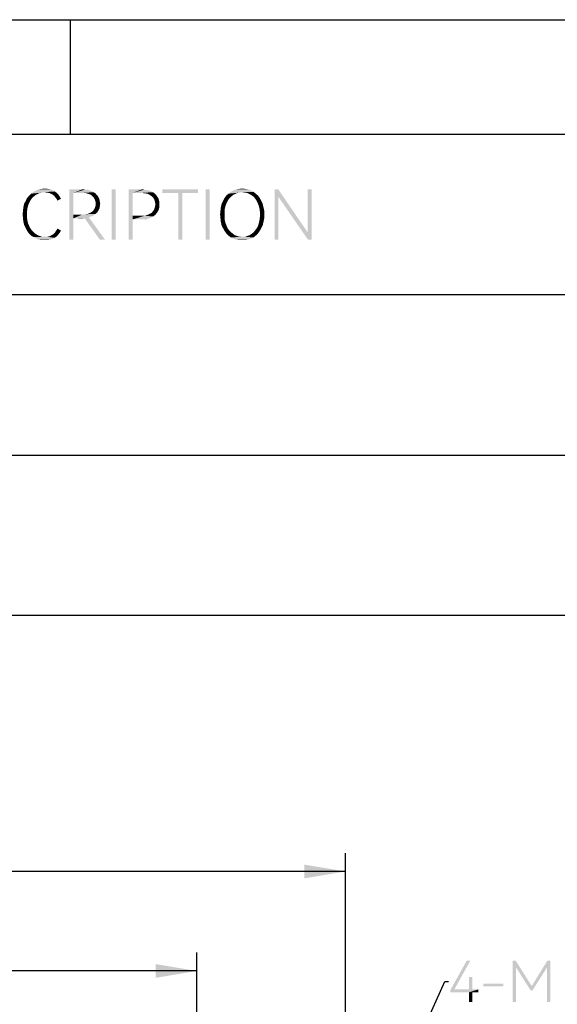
# Model space of a CAD drawing. Header units: millimetres. Extents: x 0 to 297, y 0 to 210.
# Tile 111 of 122: x 220 to 243, y 167 to 210. Entities that reach past the tile are written whole.
import ezdxf

# ---------------------------------------------------------------- set-up
doc = ezdxf.new("R2010")
doc.units = ezdxf.units.MM
doc.header["$LTSCALE"] = 16.335
doc.layers.get('0').update_dxf_attribs({"linetype": 'CONTINUOUS'})
doc.styles.get("Standard").update_dxf_attribs({"font": 'harmonyos_sans_sc_light.ttf'})
doc.dimstyles.new('DIMSTYLE_3', dxfattribs={"dimtxt": 2, "dimasz": 1.8, "dimexe": 0.8, "dimexo": 0, "dimgap": 0.5, "dimtad": 1, "dimzin": 0, "dimdsep": 46, "dimtxsty": 'STANDARD', "dimblk": '_FILLED', "dimblk1": '_FILLED', "dimblk2": '_FILLED', "dimcen": 0.09, "dimclrt": 7, "dimazin": 0, "dimtol": 1, "dimtp": 0.15, "dimtm": 0.15, "dimtfac": 1, "dimtofl": 0, "dimtmove": 0, "dimatfit": 3, "dimldrblk": '_FILLED', "dimfxl": 1, "dimtolj": 1, "dimtzin": 0, "dimarcsym": 0})
doc.dimstyles.get("Standard").update_dxf_attribs({"dimtxt": 1.8, "dimasz": 1.8, "dimexe": 0.8, "dimexo": 0, "dimtad": 1, "dimzin": 0, "dimdsep": 46, "dimtxsty": 'STANDARD', "dimblk": '_FILLED', "dimblk1": '_FILLED', "dimblk2": '_FILLED', "dimcen": 0.09, "dimclrt": 7, "dimazin": 0, "dimtol": 1, "dimtp": 0.005, "dimtm": 0.005, "dimtfac": 1, "dimtofl": 0, "dimtmove": 0, "dimatfit": 3, "dimldrblk": '_FILLED', "dimfxl": 1, "dimtolj": 1, "dimtzin": 0, "dimarcsym": 0})

# ---------------------------------------------------------------- blocks, each defined once
blk = doc.blocks.new('_FILLED')
at = {"color": 0, "linetype": 'BYBLOCK'}
blk.add_solid([(0, 0), (-1, 0.167), (-1, -0.167)], dxfattribs=at)
blk = doc.blocks.new('*D4')
at = {"color": 7, "linetype": 'CONTINUOUS'}
for p, q in [((169.669, 159.362), (169.669, 169.285)), ((227.669, 159.362), (227.669, 169.285)), ((169.669, 168.485), (198.669, 168.485)), ((227.669, 168.485), (198.669, 168.485))]:
    blk.add_line(p, q, dxfattribs=at)
at = {"color": 7, "linetype": 'CONTINUOUS', "xscale": 1.8, "yscale": 1.8, "zscale": 1.8, "rotation": 180}
blk.add_blockref('_FILLED', (169.669, 168.485), dxfattribs=at)
at = {"color": 7, "linetype": 'CONTINUOUS', "xscale": 1.8, "yscale": 1.8, "zscale": 1.8}
blk.add_blockref('_FILLED', (227.669, 168.485), dxfattribs=at)
blk = doc.blocks.new('*D5')
at = {"color": 7, "linetype": 'CONTINUOUS'}
for p, q in [((163.159, 147.1), (163.159, 173.627)), ((234.159, 147.027), (234.159, 173.627)), ((163.159, 172.827), (198.659, 172.827)), ((234.159, 172.827), (198.659, 172.827))]:
    blk.add_line(p, q, dxfattribs=at)
at = {"color": 7, "linetype": 'CONTINUOUS', "xscale": 1.8, "yscale": 1.8, "zscale": 1.8, "rotation": 180}
blk.add_blockref('_FILLED', (163.159, 172.827), dxfattribs=at)
at = {"color": 7, "linetype": 'CONTINUOUS', "xscale": 1.8, "yscale": 1.8, "zscale": 1.8}
blk.add_blockref('_FILLED', (234.159, 172.827), dxfattribs=at)

msp = doc.modelspace()

# ---------------------------------------------------------------- linework, layer by layer
at = {"color": 7, "linetype": 'CONTINUOUS'}
for p, q in [((0, 210), (297, 210)), ((222.153, 205), (222.153, 210))]:
    msp.add_line(p, q, dxfattribs=at)
at = {"color": 7, "linetype": 'CONTINUOUS', "true_color": 0x00bfff}
for p, q in [((5, 205), (292, 205)), ((121, 198), (292, 198)), ((121, 191), (292, 191)), ((292, 184), (121, 184))]:
    msp.add_line(p, q, dxfattribs=at)
for points in [[(220.722, 202.391), (220.336, 202.311), (220.432, 202.407)], [(220.722, 202.391), (220.625, 202.343), (220.336, 202.311)], [(221.027, 202.472), (220.432, 202.407), (220.545, 202.488)], [(221.027, 202.472), (220.914, 202.455), (220.432, 202.407)], [(220.914, 202.455), (220.818, 202.439), (220.432, 202.407)], [(220.432, 202.407), (220.818, 202.439), (220.722, 202.391)], [(221.46, 202.504), (220.545, 202.488), (220.657, 202.552)], [(221.027, 202.472), (220.545, 202.488), (221.46, 202.504)], [(221.268, 202.6), (221.364, 202.568), (220.657, 202.552)], [(221.268, 202.6), (220.657, 202.552), (220.77, 202.6)], [(220.657, 202.552), (221.364, 202.568), (221.46, 202.504)], [(221.155, 202.616), (220.77, 202.6), (220.898, 202.616)], [(220.77, 202.6), (221.155, 202.616), (221.268, 202.6)], [(220.898, 202.616), (221.027, 202.632), (221.155, 202.616)], [(221.123, 202.455), (221.027, 202.472), (221.46, 202.504)], [(221.219, 202.439), (221.123, 202.455), (221.46, 202.504)], [(221.219, 202.439), (221.46, 202.504), (221.557, 202.439)], [(221.557, 202.439), (221.3, 202.407), (221.219, 202.439)], [(221.3, 202.407), (221.557, 202.439), (221.621, 202.375)], [(221.621, 202.375), (221.38, 202.359), (221.3, 202.407)], [(222.103, 202.6), (222.681, 202.6), (222.279, 202.439)], [(222.279, 202.439), (222.103, 200.4), (222.103, 202.6)], [(222.279, 202.439), (222.279, 201.492), (222.103, 200.4)], [(222.681, 202.6), (222.793, 202.584), (222.279, 202.439)], [(222.889, 202.584), (222.986, 202.552), (222.279, 202.439)], [(222.793, 202.584), (222.889, 202.584), (222.279, 202.439)], [(222.986, 202.552), (223.082, 202.52), (222.279, 202.439)], [(223.082, 202.52), (223.162, 202.472), (222.279, 202.439)], [(222.665, 202.439), (222.279, 202.439), (223.162, 202.472)], [(222.793, 202.439), (222.665, 202.439), (223.162, 202.472)], [(222.793, 202.439), (223.162, 202.472), (223.243, 202.423)], [(223.243, 202.423), (222.905, 202.407), (222.793, 202.439)], [(223.018, 202.375), (222.905, 202.407), (223.243, 202.423)], [(223.018, 202.375), (223.243, 202.423), (223.291, 202.359)], [(224.126, 202.6), (223.949, 200.4), (223.949, 202.6)], [(223.949, 200.4), (224.126, 202.6), (224.126, 200.4)], [(224.688, 202.6), (225.282, 202.6), (224.865, 202.439)], [(224.865, 202.439), (224.688, 200.4), (224.688, 202.6)], [(224.865, 202.439), (224.865, 201.444), (224.688, 200.4)], [(225.282, 202.6), (225.378, 202.584), (224.865, 202.439)], [(225.378, 202.584), (225.491, 202.568), (224.865, 202.439)], [(225.491, 202.568), (225.587, 202.552), (224.865, 202.439)], [(225.587, 202.552), (225.668, 202.52), (224.865, 202.439)], [(225.668, 202.52), (225.748, 202.472), (224.865, 202.439)], [(225.25, 202.439), (224.865, 202.439), (225.748, 202.472)], [(225.395, 202.423), (225.25, 202.439), (225.748, 202.472)], [(225.395, 202.423), (225.748, 202.472), (225.828, 202.423)], [(225.828, 202.423), (225.507, 202.407), (225.395, 202.423)], [(225.603, 202.359), (225.507, 202.407), (225.828, 202.423)], [(225.603, 202.359), (225.828, 202.423), (225.892, 202.359)], [(227.723, 202.6), (226.165, 202.439), (226.165, 202.6)], [(226.856, 202.439), (226.165, 202.439), (227.723, 202.6)], [(227.032, 202.439), (226.856, 202.439), (227.723, 202.6)], [(227.032, 202.439), (226.856, 200.4), (226.856, 202.439)], [(226.856, 200.4), (227.032, 202.439), (227.032, 200.4)], [(227.032, 202.439), (227.723, 202.6), (227.723, 202.439)], [(228.237, 202.6), (228.06, 200.4), (228.06, 202.6)], [(228.06, 200.4), (228.237, 202.6), (228.237, 200.4)], [(229.329, 202.391), (228.959, 202.327), (229.056, 202.407)], [(229.329, 202.391), (229.249, 202.343), (228.959, 202.327)], [(229.65, 202.472), (229.056, 202.407), (229.152, 202.488)], [(229.65, 202.472), (229.538, 202.455), (229.056, 202.407)], [(229.538, 202.455), (229.441, 202.439), (229.056, 202.407)], [(229.056, 202.407), (229.441, 202.439), (229.329, 202.391)], [(230.035, 202.552), (229.152, 202.488), (229.265, 202.552)], [(229.152, 202.488), (230.035, 202.552), (230.148, 202.488)], [(229.152, 202.488), (230.148, 202.488), (229.65, 202.472)], [(229.907, 202.6), (229.265, 202.552), (229.393, 202.6)], [(229.265, 202.552), (229.907, 202.6), (230.035, 202.552)], [(229.778, 202.616), (229.393, 202.6), (229.522, 202.616)], [(229.393, 202.6), (229.778, 202.616), (229.907, 202.6)], [(229.522, 202.616), (229.65, 202.632), (229.778, 202.616)], [(229.762, 202.455), (229.65, 202.472), (230.148, 202.488)], [(229.875, 202.439), (229.762, 202.455), (230.148, 202.488)], [(229.875, 202.439), (230.148, 202.488), (230.244, 202.407)], [(230.244, 202.407), (229.971, 202.391), (229.875, 202.439)], [(230.051, 202.343), (229.971, 202.391), (230.244, 202.407)], [(230.051, 202.343), (230.244, 202.407), (230.341, 202.327)], [(231.224, 202.6), (231.224, 202.279), (231.063, 200.4)], [(231.224, 202.6), (231.063, 200.4), (231.063, 202.6)], [(231.224, 202.279), (231.224, 202.6), (232.508, 200.721)], [(232.685, 202.6), (232.508, 200.721), (232.508, 202.6)], [(232.524, 200.4), (232.508, 200.721), (232.685, 202.6)], [(232.524, 200.4), (232.685, 202.6), (232.685, 200.4)], [(220.352, 202.006), (220.127, 201.958), (220.192, 202.086)], [(220.127, 201.958), (220.352, 202.006), (220.304, 201.893)], [(220.465, 202.199), (220.192, 202.086), (220.256, 202.215)], [(220.465, 202.199), (220.4, 202.102), (220.192, 202.086)], [(220.192, 202.086), (220.4, 202.102), (220.352, 202.006)], [(220.545, 202.279), (220.256, 202.215), (220.336, 202.311)], [(220.256, 202.215), (220.545, 202.279), (220.465, 202.199)], [(220.336, 202.311), (220.625, 202.343), (220.545, 202.279)], [(221.444, 202.311), (221.38, 202.359), (221.621, 202.375)], [(221.444, 202.311), (221.621, 202.375), (221.685, 202.279)], [(221.685, 202.279), (221.492, 202.247), (221.444, 202.311)], [(221.541, 202.182), (221.492, 202.247), (221.685, 202.279)], [(221.541, 202.182), (221.685, 202.279), (221.733, 202.182)], [(221.733, 202.182), (221.589, 202.102), (221.541, 202.182)], [(223.291, 202.359), (223.098, 202.311), (223.018, 202.375)], [(223.098, 202.311), (223.291, 202.359), (223.355, 202.295)], [(223.355, 202.295), (223.162, 202.247), (223.098, 202.311)], [(223.162, 202.247), (223.355, 202.295), (223.387, 202.231)], [(223.387, 202.231), (223.211, 202.166), (223.162, 202.247)], [(223.211, 202.166), (223.387, 202.231), (223.419, 202.15)], [(223.419, 202.15), (223.243, 202.07), (223.211, 202.166)], [(223.243, 202.07), (223.419, 202.15), (223.435, 202.054)], [(223.435, 202.054), (223.259, 201.974), (223.243, 202.07)], [(223.451, 201.974), (223.243, 201.861), (223.259, 201.974)], [(223.243, 201.861), (223.451, 201.974), (223.435, 201.861)], [(223.259, 201.974), (223.435, 202.054), (223.451, 201.974)], [(225.892, 202.359), (225.7, 202.295), (225.603, 202.359)], [(225.7, 202.295), (225.892, 202.359), (225.941, 202.279)], [(225.941, 202.279), (225.764, 202.231), (225.7, 202.295)], [(225.764, 202.231), (225.941, 202.279), (225.989, 202.215)], [(225.989, 202.215), (225.812, 202.15), (225.764, 202.231)], [(225.812, 202.15), (225.989, 202.215), (226.021, 202.118)], [(226.021, 202.118), (225.844, 202.054), (225.812, 202.15)], [(225.844, 202.054), (226.021, 202.118), (226.037, 202.038)], [(226.037, 202.038), (225.86, 201.942), (225.844, 202.054)], [(225.86, 201.942), (226.037, 202.038), (226.037, 201.942)], [(228.976, 202.006), (228.751, 201.958), (228.815, 202.086)], [(228.751, 201.958), (228.976, 202.006), (228.927, 201.893)], [(229.088, 202.199), (228.815, 202.086), (228.879, 202.215)], [(229.088, 202.199), (229.024, 202.102), (228.815, 202.086)], [(228.815, 202.086), (229.024, 202.102), (228.976, 202.006)], [(229.168, 202.279), (228.879, 202.215), (228.959, 202.327)], [(228.879, 202.215), (229.168, 202.279), (229.088, 202.199)], [(228.959, 202.327), (229.249, 202.343), (229.168, 202.279)], [(230.341, 202.327), (230.148, 202.279), (230.051, 202.343)], [(230.148, 202.279), (230.341, 202.327), (230.421, 202.215)], [(230.421, 202.215), (230.212, 202.199), (230.148, 202.279)], [(230.276, 202.102), (230.212, 202.199), (230.421, 202.215)], [(230.276, 202.102), (230.421, 202.215), (230.485, 202.086)], [(230.485, 202.086), (230.324, 202.006), (230.276, 202.102)], [(230.324, 202.006), (230.485, 202.086), (230.549, 201.958)], [(230.549, 201.958), (230.373, 201.893), (230.324, 202.006)], [(231.063, 200.4), (231.224, 202.279), (231.224, 200.4)], [(232.508, 200.721), (232.524, 200.4), (231.224, 202.279)], [(220.256, 201.636), (220.063, 201.492), (220.079, 201.653)], [(220.063, 201.492), (220.256, 201.636), (220.256, 201.492)], [(220.272, 201.765), (220.079, 201.653), (220.095, 201.813)], [(220.079, 201.653), (220.272, 201.765), (220.256, 201.636)], [(220.304, 201.893), (220.095, 201.813), (220.127, 201.958)], [(220.095, 201.813), (220.304, 201.893), (220.272, 201.765)], [(222.905, 201.524), (223.018, 201.572), (223.323, 201.588)], [(222.905, 201.524), (223.323, 201.588), (223.243, 201.524)], [(223.323, 201.588), (223.018, 201.572), (223.098, 201.62)], [(223.371, 201.669), (223.098, 201.62), (223.162, 201.685)], [(223.098, 201.62), (223.371, 201.669), (223.323, 201.588)], [(223.419, 201.765), (223.162, 201.685), (223.211, 201.765)], [(223.162, 201.685), (223.419, 201.765), (223.371, 201.669)], [(223.435, 201.861), (223.211, 201.765), (223.243, 201.861)], [(223.211, 201.765), (223.435, 201.861), (223.419, 201.765)], [(225.603, 201.524), (225.7, 201.572), (225.941, 201.588)], [(225.603, 201.524), (225.941, 201.588), (225.892, 201.524)], [(225.941, 201.588), (225.7, 201.572), (225.764, 201.653)], [(225.989, 201.669), (225.764, 201.653), (225.812, 201.733)], [(225.764, 201.653), (225.989, 201.669), (225.941, 201.588)], [(226.021, 201.749), (225.812, 201.733), (225.844, 201.829)], [(225.812, 201.733), (226.021, 201.749), (225.989, 201.669)], [(226.037, 201.942), (226.037, 201.845), (225.844, 201.829)], [(226.037, 201.942), (225.844, 201.829), (225.86, 201.942)], [(225.844, 201.829), (226.037, 201.845), (226.021, 201.749)], [(228.879, 201.636), (228.686, 201.492), (228.703, 201.669)], [(228.686, 201.492), (228.879, 201.636), (228.879, 201.492)], [(228.895, 201.765), (228.703, 201.669), (228.719, 201.813)], [(228.703, 201.669), (228.895, 201.765), (228.879, 201.636)], [(228.927, 201.893), (228.719, 201.813), (228.751, 201.958)], [(228.719, 201.813), (228.927, 201.893), (228.895, 201.765)], [(230.373, 201.893), (230.549, 201.958), (230.581, 201.813)], [(230.581, 201.813), (230.405, 201.765), (230.373, 201.893)], [(230.405, 201.765), (230.581, 201.813), (230.614, 201.669)], [(230.614, 201.669), (230.421, 201.636), (230.405, 201.765)], [(230.437, 201.492), (230.421, 201.636), (230.614, 201.669)], [(230.437, 201.492), (230.614, 201.669), (230.614, 201.492)], [(220.256, 201.492), (220.079, 201.331), (220.063, 201.492)], [(220.256, 201.492), (220.256, 201.364), (220.079, 201.331)], [(220.079, 201.331), (220.256, 201.364), (220.272, 201.235)], [(220.272, 201.235), (220.095, 201.187), (220.079, 201.331)], [(220.095, 201.187), (220.272, 201.235), (220.304, 201.107)], [(220.304, 201.107), (220.127, 201.042), (220.095, 201.187)], [(220.127, 201.042), (220.304, 201.107), (220.352, 200.994)], [(222.279, 201.492), (222.279, 201.331), (222.103, 200.4)], [(222.103, 200.4), (222.279, 201.331), (222.279, 200.4)], [(222.665, 201.492), (223.162, 201.46), (222.279, 201.331)], [(222.279, 201.492), (222.665, 201.492), (222.279, 201.331)], [(223.162, 201.46), (223.066, 201.412), (222.279, 201.331)], [(223.066, 201.412), (222.954, 201.38), (222.279, 201.331)], [(222.954, 201.38), (222.761, 201.347), (222.279, 201.331)], [(222.681, 201.331), (222.279, 201.331), (222.761, 201.347)], [(222.665, 201.492), (222.793, 201.508), (223.243, 201.524)], [(222.665, 201.492), (223.243, 201.524), (223.162, 201.46)], [(222.681, 201.331), (222.761, 201.347), (222.713, 201.331)], [(223.435, 200.4), (222.761, 201.347), (222.954, 201.38)], [(223.243, 201.524), (222.793, 201.508), (222.905, 201.524)], [(223.435, 200.4), (222.954, 201.38), (223.66, 200.4)], [(224.865, 201.444), (224.865, 201.283), (224.688, 200.4)], [(224.688, 200.4), (224.865, 201.283), (224.865, 200.4)], [(225.395, 201.444), (225.764, 201.412), (224.865, 201.283)], [(225.25, 201.444), (225.395, 201.444), (224.865, 201.283)], [(224.865, 201.444), (225.25, 201.444), (224.865, 201.283)], [(225.764, 201.412), (225.668, 201.364), (224.865, 201.283)], [(225.668, 201.364), (225.587, 201.331), (224.865, 201.283)], [(225.587, 201.331), (225.491, 201.299), (224.865, 201.283)], [(225.282, 201.283), (224.865, 201.283), (225.491, 201.299)], [(225.282, 201.283), (225.491, 201.299), (225.378, 201.283)], [(225.828, 201.46), (225.395, 201.444), (225.507, 201.476)], [(225.395, 201.444), (225.828, 201.46), (225.764, 201.412)], [(225.892, 201.524), (225.507, 201.476), (225.603, 201.524)], [(225.507, 201.476), (225.892, 201.524), (225.828, 201.46)], [(228.879, 201.492), (228.703, 201.331), (228.686, 201.492)], [(228.879, 201.492), (228.879, 201.364), (228.703, 201.331)], [(228.703, 201.331), (228.879, 201.364), (228.895, 201.235)], [(228.895, 201.235), (228.719, 201.171), (228.703, 201.331)], [(228.719, 201.171), (228.895, 201.235), (228.927, 201.107)], [(228.927, 201.107), (228.751, 201.026), (228.719, 201.171)], [(228.751, 201.026), (228.927, 201.107), (228.976, 200.994)], [(230.549, 201.026), (230.341, 200.994), (230.373, 201.107)], [(230.581, 201.171), (230.373, 201.107), (230.405, 201.235)], [(230.373, 201.107), (230.581, 201.171), (230.549, 201.026)], [(230.614, 201.331), (230.405, 201.235), (230.421, 201.364)], [(230.405, 201.235), (230.614, 201.331), (230.581, 201.171)], [(230.614, 201.492), (230.421, 201.364), (230.437, 201.492)], [(230.421, 201.364), (230.614, 201.492), (230.614, 201.331)], [(220.352, 200.994), (220.192, 200.914), (220.127, 201.042)], [(220.192, 200.914), (220.352, 200.994), (220.4, 200.898)], [(220.4, 200.898), (220.256, 200.785), (220.192, 200.914)], [(220.4, 200.898), (220.465, 200.801), (220.256, 200.785)], [(220.256, 200.785), (220.465, 200.801), (220.545, 200.721)], [(220.545, 200.721), (220.336, 200.673), (220.256, 200.785)], [(220.336, 200.673), (220.545, 200.721), (220.625, 200.657)], [(220.625, 200.657), (220.432, 200.577), (220.336, 200.673)], [(221.38, 200.625), (221.444, 200.673), (221.685, 200.705)], [(221.38, 200.625), (221.685, 200.705), (221.621, 200.625)], [(221.685, 200.705), (221.444, 200.673), (221.492, 200.737)], [(221.733, 200.801), (221.492, 200.737), (221.541, 200.818)], [(221.492, 200.737), (221.733, 200.801), (221.685, 200.705)], [(221.541, 200.818), (221.589, 200.882), (221.733, 200.801)], [(228.976, 200.994), (228.815, 200.898), (228.751, 201.026)], [(228.815, 200.898), (228.976, 200.994), (229.024, 200.882)], [(229.024, 200.882), (228.879, 200.785), (228.815, 200.898)], [(229.024, 200.882), (229.088, 200.801), (228.879, 200.785)], [(228.879, 200.785), (229.088, 200.801), (229.168, 200.721)], [(229.168, 200.721), (228.959, 200.673), (228.879, 200.785)], [(228.959, 200.673), (229.168, 200.721), (229.249, 200.657)], [(229.249, 200.657), (229.056, 200.577), (228.959, 200.673)], [(229.971, 200.593), (230.068, 200.657), (230.341, 200.673)], [(229.971, 200.593), (230.341, 200.673), (230.244, 200.577)], [(230.341, 200.673), (230.068, 200.657), (230.148, 200.721)], [(230.421, 200.785), (230.148, 200.721), (230.212, 200.801)], [(230.148, 200.721), (230.421, 200.785), (230.341, 200.673)], [(230.212, 200.801), (230.276, 200.882), (230.485, 200.898)], [(230.212, 200.801), (230.485, 200.898), (230.421, 200.785)], [(230.485, 200.898), (230.276, 200.882), (230.341, 200.994)], [(230.341, 200.994), (230.549, 201.026), (230.485, 200.898)], [(220.625, 200.657), (220.722, 200.593), (220.432, 200.577)], [(220.432, 200.577), (220.722, 200.593), (220.818, 200.561)], [(220.818, 200.561), (220.545, 200.512), (220.432, 200.577)], [(220.818, 200.561), (220.914, 200.528), (220.545, 200.512)], [(221.027, 200.528), (221.123, 200.528), (220.545, 200.512)], [(220.914, 200.528), (221.027, 200.528), (220.545, 200.512)], [(221.46, 200.48), (220.545, 200.512), (221.123, 200.528)], [(221.46, 200.48), (220.657, 200.448), (220.545, 200.512)], [(220.657, 200.448), (221.46, 200.48), (221.364, 200.432)], [(221.364, 200.432), (220.77, 200.4), (220.657, 200.448)], [(220.77, 200.4), (221.364, 200.432), (221.268, 200.4)], [(221.268, 200.4), (220.898, 200.384), (220.77, 200.4)], [(221.027, 200.384), (220.898, 200.384), (221.268, 200.4)], [(221.027, 200.384), (221.268, 200.4), (221.155, 200.384)], [(221.557, 200.545), (221.123, 200.528), (221.219, 200.545)], [(221.123, 200.528), (221.557, 200.545), (221.46, 200.48)], [(221.219, 200.545), (221.3, 200.577), (221.621, 200.625)], [(221.219, 200.545), (221.621, 200.625), (221.557, 200.545)], [(221.621, 200.625), (221.3, 200.577), (221.38, 200.625)], [(229.249, 200.657), (229.329, 200.593), (229.056, 200.577)], [(229.056, 200.577), (229.329, 200.593), (229.425, 200.561)], [(229.425, 200.561), (229.152, 200.496), (229.056, 200.577)], [(229.425, 200.561), (229.538, 200.528), (229.152, 200.496)], [(229.65, 200.528), (229.762, 200.528), (229.152, 200.496)], [(229.538, 200.528), (229.65, 200.528), (229.152, 200.496)], [(230.148, 200.496), (229.152, 200.496), (229.762, 200.528)], [(230.148, 200.496), (229.265, 200.448), (229.152, 200.496)], [(229.265, 200.448), (230.148, 200.496), (230.035, 200.448)], [(230.035, 200.448), (229.393, 200.4), (229.265, 200.448)], [(229.393, 200.4), (230.035, 200.448), (229.907, 200.4)], [(229.907, 200.4), (229.522, 200.384), (229.393, 200.4)], [(229.65, 200.384), (229.522, 200.384), (229.907, 200.4)], [(229.65, 200.384), (229.907, 200.4), (229.778, 200.384)], [(229.762, 200.528), (229.875, 200.561), (230.244, 200.577)], [(229.762, 200.528), (230.244, 200.577), (230.148, 200.496)], [(230.244, 200.577), (229.875, 200.561), (229.971, 200.593)]]:
    msp.add_solid(points, dxfattribs=at)
at = {"color": 7, "linetype": 'CONTINUOUS'}
for points in [[(239.613, 168.932), (238.917, 167.683), (238.746, 167.657)], [(239.613, 168.932), (238.746, 167.657), (239.456, 168.932)], [(241.597, 168.932), (241.61, 168.643), (241.466, 167.132)], [(241.597, 168.932), (241.466, 167.132), (241.466, 168.932)], [(241.61, 168.643), (241.597, 168.932), (242.294, 167.828)], [(243.108, 168.932), (242.964, 168.643), (242.294, 167.828)], [(243.108, 168.932), (242.294, 167.828), (242.977, 168.932)], [(242.964, 167.132), (242.964, 168.643), (243.108, 168.932)], [(242.964, 167.132), (243.108, 168.932), (243.108, 167.132)], [(241.466, 167.132), (241.61, 168.643), (241.61, 167.132)], [(242.294, 167.828), (242.241, 167.644), (241.61, 168.643)], [(242.241, 167.644), (242.294, 167.828), (242.964, 168.643)], [(242.241, 167.644), (242.964, 168.643), (242.333, 167.644)], [(239.705, 168.222), (239.561, 167.683), (239.561, 168.222)], [(239.561, 167.683), (239.705, 168.222), (239.705, 167.683)], [(239.705, 167.683), (239.968, 167.683), (238.746, 167.657)], [(239.561, 167.683), (239.705, 167.683), (238.746, 167.657)], [(238.917, 167.683), (239.561, 167.683), (238.746, 167.657)], [(238.746, 167.552), (238.746, 167.657), (239.968, 167.683)], [(239.561, 167.552), (238.746, 167.552), (239.968, 167.683)], [(239.705, 167.552), (239.561, 167.552), (239.968, 167.683)], [(239.705, 167.552), (239.968, 167.683), (239.968, 167.552)], [(241.059, 167.933), (240.178, 167.815), (240.178, 167.933)], [(240.178, 167.815), (241.059, 167.933), (241.059, 167.815)], [(239.705, 167.552), (239.561, 167.132), (239.561, 167.552)], [(239.561, 167.132), (239.705, 167.552), (239.705, 167.132)]]:
    msp.add_solid(points, dxfattribs=at)

# ---------------------------------------------------------------- dimensions: what is measured, and where the dimension line sits
for base, p1, p2, picture, middle in [((234.159, 172.827), (163.159, 147.1), (234.159, 147.027), '*D5', (191.394, 172.827)), ((227.669, 168.485), (169.669, 159.362), (227.669, 159.362), '*D4', (191.403, 168.485))]:
    dim = msp.add_linear_dim(base=base, p1=p1, p2=p2, text='*<>', dimstyle='DIMSTYLE_3', dxfattribs=at)
    dim.commit()
    dim.dimension.update_dxf_attribs({"geometry": picture, "text_midpoint": middle, "dimtype": 160})

# ---------------------------------------------------------------- leaders
msp.add_leader([(228.494, 145.842), (238.504, 168.032), (238.654, 168.032)], dimstyle='STANDARD', override={"dimtad": 0, "dimldrblk": 'DOT'}, dxfattribs=at)

doc.saveas('drawing.dxf')
